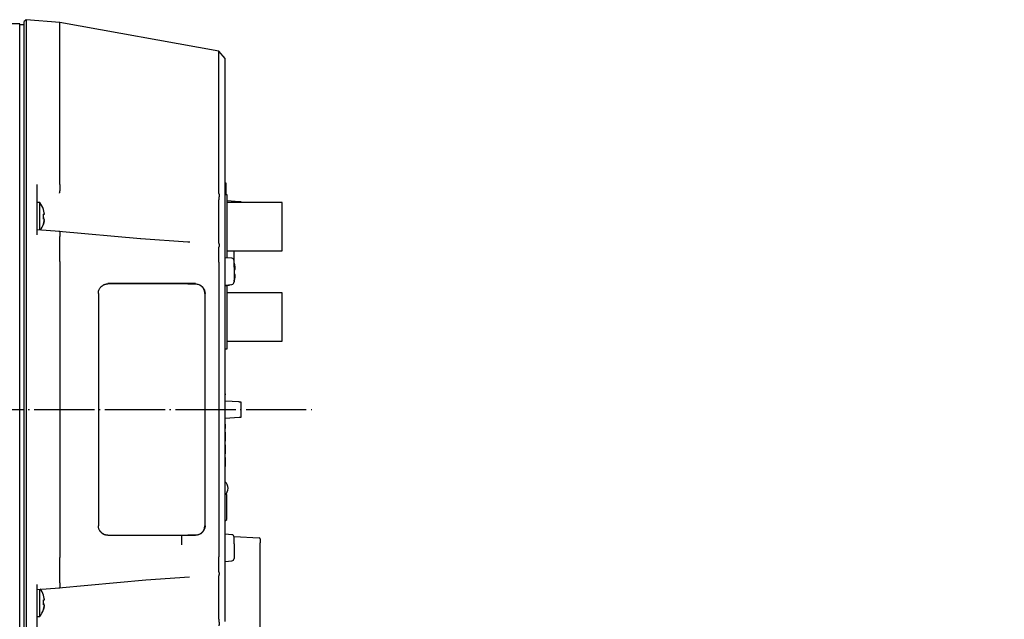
# Model space of a CAD drawing. Header units: inches. Extents: x -119 to 916, y -375 to 403.
# Tile 21 of 21: x 569 to 766, y 283 to 403. Entities that reach past the tile are written whole.
import ezdxf

# ---------------------------------------------------------------- set-up
doc = ezdxf.new("R2010")
doc.units = ezdxf.units.IN
doc.linetypes.add('DOT_CENTER', pattern=[14, 12, -1, 0, -1])
doc.layers.add('1', color=7, linetype='Continuous')
doc.dimstyles.get("Standard").update_dxf_attribs({"dimtxt": 0.18, "dimasz": 0.18, "dimexe": 0.18, "dimexo": 0.0625, "dimgap": 0.09, "dimtad": 0, "dimtih": 1, "dimtoh": 1, "dimdec": 4, "dimzin": 0, "dimdsep": 46, "dimtxsty": 'Standard', "dimcen": 0.09, "dimadec": 0, "dimazin": 0, "dimtfac": 1, "dimtdec": 4, "dimtofl": 0, "dimtmove": 0, "dimatfit": 3, "dimfxl": 1, "dimtolj": 1, "dimtzin": 0, "dimarcsym": 0})

msp = doc.modelspace()

# ---------------------------------------------------------------- linework, layer by layer
at = {"color": 7, "linetype": 'Continuous'}
for p, q in [((570.2981, 403.1798), (569.7987, 402.7222)), ((577.006, 402.5929), (570.2981, 403.1798)), ((570.2981, 403.1798), (570.2981, 375.1853)), ((569, 402.3234), (213.4, 402.3234)), ((569, 374.6211), (569, 402.3234)), ((569.8012, 402.1734), (569, 402.1734)), ((608.7616, 396.9241), (577, 402.5935)), ((610, 395.4452), (608.7615, 396.9241)), ((569, 354.8597), (569, 374.6211)), ((570.2981, 375.1853), (570.2981, 354.8597)), ((577, 370.2771), (577, 374.799)), ((577.0002, 370.2711), (577, 370.2771)), ((608.7589, 368.6674), (608.7614, 370.385)), ((610.2, 370.5134), (610, 370.5134)), ((610.2, 368.2234), (610.2, 370.5134)), ((608.7756, 368.4876), (608.7589, 368.6675)), ((610, 367.6396), (610, 369.424)), ((610.4, 368.2234), (610, 368.2234)), ((610, 367.8146), (610, 367.8234)), ((610.4, 355.6209), (610.4, 368.2234)), ((573, 366.6734), (572.5, 366.6734)), ((573, 363.8234), (573, 366.6734)), ((608.7502, 367.2078), (608.7512, 367.1813)), ((608.7512, 358.5548), (608.7512, 367.1813)), ((610, 358.2904), (610, 366.6047)), ((612.8135, 366.836), (610.4, 366.9991)), ((621.4, 366.6484), (610.4, 366.6484)), ((612.8376, 366.8329), (612.8135, 366.836)), ((613.2, 366.8234), (612.8376, 366.8329)), ((613.2, 366.6484), (613.2, 366.8234)), ((621.4, 356.9984), (621.4, 366.6484)), ((573, 361.1343), (573, 363.8234)), ((573.9014, 364.6234), (573.7344, 365.2734)), ((573.7344, 364.3234), (573.9014, 364.3234)), ((573.9014, 363.3234), (573.7344, 363.3234)), ((573.7344, 362.3734), (573.9014, 363.0234)), ((573.9014, 363.0234), (573.7344, 362.3734)), ((573.768, 362.3731), (573.745, 362.3777)), ((577.0129, 360.8941), (572.4348, 361.2274)), ((593.0991, 359.3962), (576.8233, 360.9114)), ((577, 359.899), (577.0002, 359.9055)), ((577, 354.8597), (577, 359.899)), ((602.5573, 358.77), (593.1743, 359.395)), ((602.9492, 358.7439), (602.5573, 358.77)), ((608.7503, 357.505), (608.7729, 357.7375)), ((608.7512, 358.5548), (608.7509, 358.5522)), ((608.7496, 354.7616), (608.7503, 357.505)), ((610, 354.7616), (610, 357.5453)), ((610.4, 356.9984), (621.4, 356.9984)), ((611.8, 355.0402), (611.8, 356.9984)), ((569, 295.787), (569, 354.8597)), ((569.8, 354.8597), (569.8, 295.787)), ((570.2981, 354.8597), (570.2981, 295.787)), ((577, 354.8597), (577, 295.787)), ((608.7496, 354.7616), (608.7496, 295.8851)), ((611.3436, 355.5383), (610, 355.6559)), ((610, 295.8851), (610, 354.7616)), ((611.8, 353.7342), (611.8, 355.0402)), ((611.8289, 354.6227), (611.8, 354.6783)), ((611.8, 353.7342), (611.8, 350.8065)), ((612, 353.3234), (612, 353.7686)), ((612, 351.8782), (612, 352.3234)), ((586.5996, 350.5665), (604.0996, 350.5665)), ((586.7924, 350.4234), (586.6, 350.4234)), ((596.9517, 350.4234), (586.7924, 350.4234)), ((604.1, 350.4234), (596.9517, 350.4234)), ((602.5529, 350.4234), (604.1007, 350.4372)), ((610, 350.1909), (611.3436, 350.3084)), ((610, 350.0734), (610.5, 350.1171)), ((610.4, 337.4234), (610.4, 350.1084)), ((611.8, 350.9684), (611.8289, 351.024)), ((584.7, 348.5234), (584.7, 302.1234)), ((606, 302.1234), (606, 348.5234)), ((606.0316, 305.4562), (606.0316, 348.5234)), ((621.4, 348.6484), (610.4, 348.6484)), ((621.4, 338.9984), (621.4, 348.6484)), ((610.4, 338.9984), (621.4, 338.9984)), ((610, 337.4234), (610.4, 337.4234)), ((610, 328.4434), (610.004, 328.4434)), ((610.004, 328.4434), (610.004, 328.2457)), ((612.8135, 326.836), (610, 327.0261)), ((612.8376, 326.8329), (612.8135, 326.836)), ((613.2, 326.8234), (612.8376, 326.8329)), ((613.2, 323.8234), (613.2, 326.8234)), ((610, 323.6207), (612.8135, 323.8108)), ((610, 323.3634), (610.004, 323.3634)), ((610.004, 322.4011), (610.004, 321.5634)), ((612.8135, 323.8108), (612.8376, 323.8139)), ((612.8376, 323.8139), (613.2, 323.8234)), ((610.004, 321.5634), (610, 321.5634)), ((610, 320.8234), (610.004, 320.8234)), ((610.004, 320.8234), (610.004, 319.0234)), ((610.004, 319.0234), (610, 319.0234)), ((610, 318.2834), (610.004, 318.2834)), ((610.004, 316.4834), (610, 316.4834)), ((610.004, 318.2834), (610.004, 316.4834)), ((610, 315.7434), (610.004, 315.7434)), ((610.004, 315.7434), (610.004, 313.9434)), ((610.004, 313.9434), (610, 313.9434)), ((610.05, 303.0734), (610.05, 308.3708)), ((610.35, 308.2734), (610.1513, 308.4721)), ((610.35, 305.8234), (610.35, 308.2734)), ((606, 305.0734), (606.0116, 305.0734)), ((606.019, 305.132), (606.0285, 305.3148)), ((610.35, 303.3734), (610.35, 305.8234)), ((610, 303.0734), (610.05, 303.0734)), ((610.05, 303.0734), (610.35, 303.3734)), ((606.0116, 302.2734), (606, 302.2734)), ((606.0238, 302.1234), (606.019, 302.2148)), ((606.0238, 302.1234), (606.0263, 302.032)), ((586.6, 300.2234), (604.1, 300.2234)), ((599.4525, 300.1865), (590.6768, 300.1865)), ((601.4, 298.3234), (601.4, 300.2234)), ((604.1007, 300.2096), (602.5529, 300.2234)), ((611.3436, 300.3383), (610, 300.4559)), ((611.7836, 299.967), (616.8105, 299.7036)), ((611.8, 298.5342), (611.8, 299.8402)), ((611.8, 298.5342), (611.8, 295.6065)), ((617, 281.1418), (617, 298.7049)), ((569, 276.0256), (569, 295.787)), ((570.2981, 295.787), (570.2981, 275.4615)), ((577, 290.7534), (577, 295.787)), ((608.7504, 293.1417), (608.7496, 295.8851)), ((610, 293.1017), (610, 295.8851)), ((610, 294.9909), (611.3436, 295.1084)), ((608.7676, 292.9381), (608.7504, 293.1417)), ((576.8167, 289.7402), (594.201, 291.3508)), ((594.2005, 291.3477), (602.8793, 291.8998)), ((608.7499, 292.0946), (608.7512, 292.0885)), ((608.7512, 283.4655), (608.7512, 292.0885)), ((610, 284.0422), (610, 292.359)), ((572.4347, 289.4248), (577.0129, 289.758)), ((573, 286.8234), (573, 289.4709)), ((577.0002, 290.7469), (577, 290.7534)), ((573.9014, 287.6234), (573.7344, 288.2734)), ((573.7344, 287.3234), (573.9014, 287.3234)), ((573, 283.9734), (573, 286.8234)), ((573.9014, 286.3234), (573.7344, 286.3234)), ((573.7344, 285.3734), (573.9014, 286.0234)), ((573.9014, 286.0234), (573.7344, 285.3734)), ((572.5, 283.9734), (573, 283.9734)), ((608.7512, 283.4655), (608.7502, 283.439))]:
    msp.add_line(p, q, dxfattribs=at)
for centre, radius, start, end in [((569.4387, 363.8234), 4.5612, 18.563674, 38.669617), ((569.4387, 363.8234), 4.5613, 323.929177, 341.440381), ((611.3, 355.0402), 0.5, 0, 85), ((610.3568, 351.7541), 1.6432, 275, 296.756526), ((611.3, 350.8065), 0.5, 275, 0), ((608.8987, 309.6234), 1.7012, 310.339706, 49.660294), ((611.3, 299.8402), 0.5, 0, 85), ((616.8, 299.5038), 0.2, 359.999999, 87), ((611.3, 295.6065), 0.5, 275, 0), ((569.4387, 286.8234), 4.5612, 18.563674, 36.275068), ((569.4387, 286.8234), 4.5613, 321.330383, 341.440381)]:
    msp.add_arc(centre, radius, start, end, dxfattribs=at)
for points, knots in [([(569.8, 402.6757), (569.8, 402.656), (569.8, 402.6044), (569.8, 402.4958), (569.8, 402.3011), (569.8, 401.9907), (569.8, 401.5529), (569.8, 401.0041), (569.8, 400.354), (569.8, 399.606), (569.8, 398.7581), (569.8, 397.809), (569.8, 396.7594), (569.8, 395.6115), (569.8, 394.3674), (569.8, 393.0285), (569.8, 391.3306), (569.8, 389.2404), (569.8, 387.0344), (569.8, 384.9804), (569.8, 383.1129), (569.8, 381.1565), (569.8, 379.1181), (569.8, 377.0175), (569.8, 375.5991), (569.8, 374.8846)], [0, 0, 0, 0, 0.05887251, 0.1550497, 0.32583624, 0.64295846, 1.08617696, 1.63928419, 2.28931687, 3.03628895, 3.88345867, 4.83310216, 5.88356624, 7.0322156, 8.27670884, 9.61588279, 11.0488683, 13.37042058, 15.88662341, 17.66671491, 19.53237851, 21.48910612, 23.53610924, 25.64748292, 27.79104188, 27.79104188, 27.79104188, 27.79104188]), ([(577, 374.799), (577, 375.5124), (577, 376.9285), (577, 379.0258), (577, 381.0609), (577, 383.0143), (577, 384.8788), (577, 386.9295), (577, 389.1319), (577, 391.2188), (577, 392.914), (577, 394.2508), (577, 395.4929), (577, 396.639), (577, 397.6869), (577, 398.6345), (577, 399.481), (577, 400.2279), (577, 400.8769), (577, 401.4248), (577, 401.8619), (577, 402.1718), (577, 402.3662), (577, 402.4746), (577, 402.5262), (577, 402.5457)], [0, 0, 0, 0, 2.14014683, 4.24815943, 6.29190356, 8.24551426, 10.10820549, 11.88546047, 14.3976521, 16.71550423, 18.14620864, 19.48325143, 20.72576433, 21.87258478, 22.92137603, 23.86950701, 24.71532774, 25.46111149, 26.11011267, 26.66234495, 27.10485958, 27.42146701, 27.5919283, 27.68792616, 27.7466923, 27.7466923, 27.7466923, 27.7466923]), ([(608.7614, 370.385), (608.7614, 371.3574), (608.7614, 373.2711), (608.7614, 376.0834), (608.7614, 378.7633), (608.7614, 381.2969), (608.7614, 383.6679), (608.7614, 385.8789), (608.7614, 387.9089), (608.7614, 389.754), (608.7614, 391.3994), (608.7614, 392.8406), (608.7615, 394.0687), (608.7615, 395.0033), (608.7615, 395.6792), (608.7615, 396.1281), (608.7615, 396.4801), (608.7615, 396.7247), (608.7615, 396.8583), (608.7615, 396.9023)], [0, 0, 0, 0, 2.91705385, 5.74105233, 8.43685633, 10.95679775, 13.34196069, 15.54985344, 17.5897699, 19.431822, 21.08527382, 22.52589911, 23.75541615, 24.7695297, 25.32969339, 25.78326244, 26.1163637, 26.38543599, 26.51724219, 26.51724219, 26.51724219, 26.51724219]), ([(610, 369.424), (610, 369.9056), (610, 370.8621), (610, 372.284), (610, 373.6766), (610, 375.0335), (610, 376.3515), (610, 377.6315), (610, 378.8736), (610, 380.0772), (610, 381.2409), (610, 382.3131), (610, 383.2964), (610, 384.194), (610, 385.0594), (610, 385.8926), (610, 386.694), (610, 387.4635), (610, 388.2004), (610, 388.9037), (610, 389.5729), (610, 390.2069), (610, 390.8055), (610, 391.3684), (610, 391.896), (610, 392.3881), (610, 392.8343), (610, 393.2359), (610, 393.5939), (610, 393.9194), (610, 394.2117), (610, 394.4715), (610, 394.7004), (610, 394.9017), (610, 395.0678), (610, 395.2025), (610, 395.3019), (610, 395.3804), (610, 395.4154), (610, 395.4406), (610, 395.4181), (610, 395.4106), (610, 395.4062)], [0, 0, 0, 0, 1.44480177, 2.8693527, 4.26588698, 5.62244521, 6.94008414, 8.21986049, 9.46239226, 10.66654823, 11.83075841, 12.95345277, 13.88302095, 14.78065588, 15.64617347, 16.47938967, 17.2801204, 18.05053954, 18.78766694, 19.49108901, 20.16039215, 20.79516277, 21.39315876, 21.95615584, 22.48387941, 22.97605485, 23.43240753, 23.82243894, 24.18074478, 24.50650788, 24.79891107, 25.05780515, 25.28571348, 25.48582737, 25.66133812, 25.78480242, 25.88808104, 25.96468696, 26.00813316, 26.01193264, 26.02435541, 26.04165301, 26.04165301, 26.04165301, 26.04165301]), ([(569.8, 374.8846), (569.8, 374.1634), (569.8, 372.6925), (569.8, 370.4227), (569.8, 368.0345), (569.8, 365.5293), (569.8, 362.936), (569.8, 360.2804), (569.8, 357.5816), (569.8, 355.7696), (569.8, 354.8597)], [0, 0, 0, 0, 2.16382111, 4.41261381, 6.80927915, 9.32845101, 11.92825554, 14.58906382, 17.29524171, 20.02488822, 20.02488822, 20.02488822, 20.02488822]), ([(572.5, 360.237), (572.5, 361.1072), (572.5, 362.8276), (572.5, 365.3648), (572.5, 367.8286), (572.5, 369.4422), (572.5, 370.239)], [0, 0, 0, 0, 2.61057958, 5.16110659, 7.61154523, 10.00193134, 10.00193134, 10.00193134, 10.00193134]), ([(577.0002, 370.2711), (577.0003, 370.2695), (577.0005, 370.2664), (577.0007, 370.2618), (577.001, 370.2572), (577.0013, 370.2525), (577.0016, 370.2479), (577.0019, 370.2432), (577.0022, 370.2386), (577.0025, 370.2339), (577.0028, 370.2293), (577.0031, 370.2247), (577.0034, 370.22), (577.0037, 370.2154), (577.004, 370.2107), (577.0042, 370.206), (577.0045, 370.2014), (577.0048, 370.1967), (577.0051, 370.1921), (577.0054, 370.1874), (577.0057, 370.1827), (577.0059, 370.178), (577.0062, 370.1733), (577.0065, 370.1687), (577.0068, 370.164), (577.007, 370.1593), (577.0073, 370.1546), (577.0076, 370.1499), (577.0078, 370.1451), (577.0081, 370.1404), (577.0084, 370.1357), (577.0086, 370.131), (577.0089, 370.1262), (577.0091, 370.1215), (577.0094, 370.1167), (577.0096, 370.112), (577.0099, 370.1072), (577.0101, 370.1024), (577.0104, 370.0977), (577.0106, 370.0929), (577.0108, 370.0881), (577.0111, 370.0833), (577.0113, 370.0785), (577.0115, 370.0736), (577.0117, 370.0688), (577.0119, 370.064), (577.0122, 370.0591), (577.0124, 370.0542), (577.0126, 370.0494), (577.0128, 370.0444), (577.013, 370.0395), (577.0132, 370.0345), (577.0134, 370.0296), (577.0136, 370.0246), (577.0137, 370.0196), (577.0139, 370.0146), (577.0141, 370.0096), (577.0143, 370.0046), (577.0144, 369.9996), (577.0146, 369.9945), (577.0148, 369.9895), (577.0149, 369.9844), (577.0151, 369.9794), (577.0152, 369.9743), (577.0154, 369.9692), (577.0155, 369.9642), (577.0156, 369.9591), (577.0158, 369.954), (577.0159, 369.9489), (577.016, 369.9438), (577.0161, 369.9386), (577.0163, 369.9335), (577.0164, 369.9284), (577.0165, 369.9233), (577.0166, 369.9181), (577.0167, 369.913), (577.0168, 369.9078), (577.0169, 369.9027), (577.017, 369.8975), (577.0171, 369.8923), (577.0172, 369.8872), (577.0173, 369.882), (577.0173, 369.8768), (577.0174, 369.8716), (577.0175, 369.8664), (577.0176, 369.8612), (577.0176, 369.856), (577.0177, 369.8508), (577.0177, 369.8456), (577.0178, 369.8404), (577.0178, 369.8352), (577.0179, 369.83), (577.0179, 369.8248), (577.018, 369.8196), (577.018, 369.8143), (577.0181, 369.8091), (577.0181, 369.8039), (577.0181, 369.7974), (577.0182, 369.7895), (577.0182, 369.7804), (577.0182, 369.7713), (577.0182, 369.7622), (577.0182, 369.753), (577.0182, 369.7439), (577.0182, 369.7347), (577.0182, 369.7256), (577.0181, 369.7164), (577.0181, 369.7073), (577.018, 369.6982), (577.018, 369.689), (577.0179, 369.6799), (577.0178, 369.6707), (577.0177, 369.6616), (577.0176, 369.6524), (577.0175, 369.6433), (577.0174, 369.6341), (577.0172, 369.625), (577.0171, 369.6159), (577.0169, 369.6067), (577.0167, 369.5976), (577.0166, 369.5885), (577.0164, 369.5793), (577.0162, 369.5702), (577.016, 369.5611), (577.0158, 369.552), (577.0155, 369.5429), (577.0153, 369.5348), (577.0151, 369.5278), (577.015, 369.5218), (577.0148, 369.5157), (577.0146, 369.5097), (577.0144, 369.5037), (577.0142, 369.4977), (577.014, 369.4917), (577.0138, 369.4857), (577.0136, 369.4797), (577.0134, 369.4737), (577.0132, 369.4677), (577.013, 369.4617), (577.0128, 369.4557), (577.0126, 369.4498), (577.0124, 369.4438), (577.0121, 369.4378), (577.0119, 369.4319), (577.0116, 369.4259), (577.0114, 369.42), (577.0112, 369.414), (577.0109, 369.4081), (577.0106, 369.4022), (577.0104, 369.3963), (577.0101, 369.3903), (577.0099, 369.3844), (577.0096, 369.3785), (577.0093, 369.3727), (577.009, 369.3668), (577.0087, 369.3609), (577.0084, 369.355), (577.0082, 369.3492), (577.0079, 369.3433), (577.0076, 369.3375), (577.0072, 369.3316), (577.0069, 369.3258), (577.0066, 369.32), (577.0063, 369.3142), (577.006, 369.3084), (577.0057, 369.3026), (577.0053, 369.2968), (577.005, 369.2911), (577.0047, 369.2853), (577.0043, 369.2795), (577.004, 369.2742), (577.0037, 369.2692), (577.0034, 369.2645), (577.0031, 369.2599), (577.0028, 369.2552), (577.0025, 369.2506), (577.0022, 369.246), (577.0019, 369.2414), (577.0016, 369.2368), (577.0013, 369.2322), (577.001, 369.2276), (577.0007, 369.223), (577.0004, 369.2184), (577.0001, 369.2138), (576.9998, 369.2093), (576.9994, 369.2047), (576.9991, 369.2002), (576.9988, 369.1957), (576.9985, 369.1911), (576.9981, 369.1866), (576.9978, 369.1821), (576.9975, 369.1776), (576.9971, 369.1731), (576.9968, 369.1686), (576.9964, 369.1641), (576.9961, 369.1597), (576.9957, 369.1552), (576.9954, 369.1507), (576.995, 369.1463), (576.9947, 369.1419), (576.9943, 369.1374), (576.994, 369.133), (576.9936, 369.1286), (576.9932, 369.1242), (576.9929, 369.1198), (576.9925, 369.1154), (576.9921, 369.1111), (576.9917, 369.1067), (576.9914, 369.1024), (576.991, 369.098), (576.9906, 369.0937), (576.9902, 369.0894), (576.9898, 369.085), (576.9894, 369.0807), (576.989, 369.0764), (576.9887, 369.0722), (576.9883, 369.0679), (576.9879, 369.0636), (576.9875, 369.0596), (576.9871, 369.0557), (576.9868, 369.0521), (576.9864, 369.0484), (576.986, 369.0448), (576.9857, 369.0412), (576.9853, 369.0375), (576.985, 369.0339), (576.9846, 369.0303), (576.9842, 369.0267), (576.9839, 369.0231), (576.9835, 369.0196), (576.9831, 369.016), (576.9828, 369.0124), (576.9824, 369.0089), (576.982, 369.0053), (576.9816, 369.0018), (576.9813, 368.9983), (576.9809, 368.9947), (576.9805, 368.9912), (576.9801, 368.9877), (576.9797, 368.9842), (576.9794, 368.9807), (576.979, 368.9773), (576.9786, 368.9738), (576.9782, 368.9703), (576.9778, 368.9669), (576.9774, 368.9634), (576.977, 368.96), (576.9766, 368.9566), (576.9762, 368.9531), (576.9758, 368.9497), (576.9754, 368.9463), (576.975, 368.9429), (576.9746, 368.9396), (576.9742, 368.9362), (576.9738, 368.9328), (576.9733, 368.9295), (576.9729, 368.9261), (576.9725, 368.9228), (576.9721, 368.9195), (576.9717, 368.9161), (576.9713, 368.9128), (576.9708, 368.9095), (576.9704, 368.9062), (576.97, 368.903), (576.9696, 368.8997), (576.9691, 368.8964), (576.9687, 368.8932), (576.9683, 368.8899), (576.9678, 368.8867), (576.9674, 368.8835), (576.967, 368.8803), (576.9665, 368.8771), (576.9661, 368.8739), (576.9656, 368.8707), (576.9652, 368.8675), (576.9647, 368.8643), (576.9643, 368.8612), (576.9638, 368.858), (576.9634, 368.8549), (576.9629, 368.8518), (576.9625, 368.8487), (576.962, 368.8456), (576.9616, 368.8425), (576.9611, 368.8394), (576.9607, 368.8364), (576.9603, 368.8337), (576.9599, 368.831), (576.9594, 368.8284), (576.959, 368.8258), (576.9586, 368.8231), (576.9582, 368.8205), (576.9578, 368.8179), (576.9574, 368.8153), (576.957, 368.8127), (576.9566, 368.8102), (576.9562, 368.8076), (576.9558, 368.805), (576.9554, 368.8025), (576.955, 368.7999), (576.9545, 368.7974), (576.9541, 368.7949), (576.9537, 368.7924), (576.9533, 368.7898), (576.9529, 368.7873), (576.9524, 368.7848), (576.952, 368.7824), (576.9516, 368.7799), (576.9512, 368.7774), (576.9508, 368.7749), (576.9503, 368.7725), (576.9499, 368.77), (576.9495, 368.7676), (576.949, 368.7652), (576.9486, 368.7627), (576.9482, 368.7603), (576.9478, 368.7579), (576.9473, 368.7555), (576.9469, 368.7531), (576.9465, 368.7508), (576.946, 368.7484), (576.9456, 368.746), (576.9451, 368.7437), (576.9447, 368.7413), (576.9443, 368.739), (576.9438, 368.7367), (576.9434, 368.7343), (576.9429, 368.732), (576.9425, 368.7297), (576.9421, 368.7274), (576.9416, 368.7252), (576.9412, 368.7229), (576.9407, 368.7206), (576.9403, 368.7184), (576.9398, 368.7161), (576.9394, 368.7139), (576.9389, 368.7116), (576.9385, 368.7094), (576.938, 368.7072), (576.9376, 368.705), (576.9371, 368.7028), (576.9367, 368.7006), (576.9362, 368.6984), (576.9357, 368.6963), (576.9353, 368.6941), (576.9348, 368.692), (576.9344, 368.6898), (576.9339, 368.6877), (576.9335, 368.6856), (576.933, 368.6835), (576.9325, 368.6814), (576.9321, 368.6793), (576.9316, 368.6772), (576.9311, 368.6751), (576.9307, 368.6731), (576.9302, 368.671), (576.9298, 368.669), (576.9293, 368.6669), (576.9288, 368.6649), (576.9284, 368.6629), (576.9279, 368.6609), (576.9274, 368.6589), (576.9269, 368.6569), (576.9265, 368.6549), (576.926, 368.6529), (576.9255, 368.651), (576.9251, 368.649), (576.9246, 368.6471), (576.9241, 368.6451), (576.9236, 368.6432), (576.9232, 368.6413), (576.9227, 368.6394), (576.9222, 368.6375), (576.9217, 368.6356), (576.9213, 368.6338), (576.9208, 368.6319), (576.9203, 368.6301), (576.9198, 368.6282), (576.9193, 368.6264), (576.9189, 368.6246), (576.9184, 368.6228), (576.9179, 368.621), (576.9174, 368.6192), (576.9169, 368.6174), (576.9165, 368.6156), (576.916, 368.6139), (576.9155, 368.6121), (576.915, 368.6104), (576.9145, 368.6086), (576.914, 368.6069), (576.9136, 368.6052), (576.9131, 368.6035), (576.9126, 368.6018), (576.9121, 368.6002), (576.9116, 368.5986), (576.9112, 368.597), (576.9107, 368.5954), (576.9102, 368.5938), (576.9098, 368.5922), (576.9093, 368.5907), (576.9088, 368.5891), (576.9083, 368.5876), (576.9079, 368.586), (576.9074, 368.5845), (576.9069, 368.583), (576.9064, 368.5815), (576.906, 368.58), (576.9055, 368.5785), (576.905, 368.577), (576.9045, 368.5756), (576.904, 368.5741), (576.9036, 368.5726), (576.9031, 368.5712), (576.9026, 368.5698), (576.9021, 368.5683), (576.9016, 368.5669), (576.9012, 368.5655), (576.9007, 368.5641), (576.9002, 368.5629), (576.8999, 368.5617), (576.8995, 368.5608), (576.8992, 368.5598), (576.8988, 368.5588), (576.8985, 368.5579), (576.8981, 368.5569), (576.8978, 368.5559), (576.8975, 368.555), (576.8972, 368.5542), (576.8969, 368.5535), (576.8967, 368.553), (576.8965, 368.5525), (576.8964, 368.5521), (576.8963, 368.5518), (576.8962, 368.5516), (576.8961, 368.5514), (576.8961, 368.5513), (576.8961, 368.5513), (576.8961, 368.5512), (576.8961, 368.5512), (576.8961, 368.5512), (576.8961, 368.5512), (576.8961, 368.5512), (576.8961, 368.5512)], [0, 0, 0, 0, 0.00464693, 0.00929407, 0.01394163, 0.01858981, 0.02323884, 0.02788892, 0.03254025, 0.03719305, 0.04184753, 0.0465039, 0.05116237, 0.05582315, 0.06048644, 0.06515246, 0.06982143, 0.07449354, 0.07916901, 0.08384805, 0.08853087, 0.09321769, 0.0979087, 0.10260413, 0.10730419, 0.11200908, 0.11671901, 0.12143421, 0.12615488, 0.13088122, 0.13561347, 0.14035182, 0.14509648, 0.14984768, 0.15460562, 0.15937052, 0.16414258, 0.16892203, 0.17370907, 0.17850392, 0.1833068, 0.18811791, 0.19293747, 0.19776569, 0.2026028, 0.207449, 0.2123045, 0.21716953, 0.2220443, 0.22698708, 0.23193987, 0.23690251, 0.24187483, 0.24685666, 0.25184781, 0.25684812, 0.26185742, 0.26687554, 0.27190229, 0.27693752, 0.28198104, 0.28703268, 0.29209228, 0.29715965, 0.30223462, 0.30731703, 0.31240669, 0.31750344, 0.3226071, 0.3277175, 0.33283446, 0.33795781, 0.34308738, 0.34822299, 0.35336448, 0.35851166, 0.36366436, 0.36882242, 0.37398564, 0.37915387, 0.38432693, 0.38950464, 0.39468683, 0.39987332, 0.40506395, 0.41025853, 0.4154569, 0.42065887, 0.42586428, 0.43107295, 0.4362847, 0.44149937, 0.44671677, 0.45193674, 0.45715909, 0.46238366, 0.46761026, 0.47283873, 0.48195824, 0.49108248, 0.50021101, 0.50934344, 0.51847934, 0.52761829, 0.5367599, 0.54590372, 0.55504936, 0.5641964, 0.57334442, 0.58249301, 0.59164174, 0.60079022, 0.60993801, 0.61908471, 0.6282299, 0.63737317, 0.6465141, 0.65565227, 0.66478728, 0.6739187, 0.68304613, 0.69216914, 0.70128733, 0.71040028, 0.71950757, 0.72860879, 0.73770353, 0.74373573, 0.74976474, 0.75579039, 0.76181252, 0.76783097, 0.77384558, 0.7798562, 0.78586266, 0.7918648, 0.79786246, 0.80385549, 0.80984372, 0.81582699, 0.82180514, 0.82777802, 0.83374545, 0.83970729, 0.84566338, 0.85161354, 0.85755763, 0.86349548, 0.86942693, 0.87535182, 0.88126999, 0.88718129, 0.89308555, 0.89898261, 0.90487231, 0.91075449, 0.91662899, 0.92249565, 0.92835432, 0.93420482, 0.94004701, 0.94588072, 0.95170579, 0.95752206, 0.96332937, 0.96912756, 0.97491647, 0.98069594, 0.98646581, 0.99222593, 0.99797612, 1.00264032, 1.00729779, 1.01194847, 1.01659229, 1.02122917, 1.02585905, 1.03048185, 1.03509751, 1.03970595, 1.04430711, 1.04890091, 1.05348729, 1.05806617, 1.06263748, 1.06720116, 1.07175713, 1.07630533, 1.08084568, 1.08537811, 1.08990255, 1.09441894, 1.0989272, 1.10342726, 1.10791906, 1.11240252, 1.11687757, 1.12134414, 1.12580217, 1.13025158, 1.13469231, 1.13912427, 1.14354741, 1.14796166, 1.15236693, 1.15676317, 1.16115031, 1.16552827, 1.16989698, 1.17425638, 1.1786064, 1.18294695, 1.18727799, 1.19159943, 1.19591121, 1.20021325, 1.2045055, 1.20878787, 1.2130603, 1.2167346, 1.22040143, 1.22406074, 1.2277125, 1.23135667, 1.23499321, 1.23862208, 1.24224324, 1.24585665, 1.24946228, 1.25306008, 1.25665002, 1.26023206, 1.26380615, 1.26737227, 1.27093037, 1.27448041, 1.27802235, 1.28155616, 1.2850818, 1.28859923, 1.2921084, 1.29560929, 1.29910185, 1.30258604, 1.30606183, 1.30952918, 1.31298805, 1.31643839, 1.31988018, 1.32331337, 1.32673793, 1.33015381, 1.33356098, 1.3369594, 1.34034903, 1.34372984, 1.34710178, 1.35046482, 1.35381891, 1.35716403, 1.36050012, 1.36382716, 1.36714511, 1.37045393, 1.37375357, 1.377044, 1.38032519, 1.38359709, 1.38685968, 1.3901129, 1.39335672, 1.3965911, 1.39981601, 1.40303141, 1.40623726, 1.40943352, 1.41262015, 1.41579712, 1.41896439, 1.42212193, 1.42526968, 1.42840762, 1.43153571, 1.43465391, 1.43776219, 1.44043994, 1.44311023, 1.44577303, 1.44842832, 1.45107607, 1.45371627, 1.45634888, 1.45897388, 1.46159126, 1.46420097, 1.46680301, 1.46939735, 1.47198396, 1.47456282, 1.47713391, 1.47969719, 1.48225266, 1.48480028, 1.48734002, 1.48987188, 1.49239582, 1.49491181, 1.49741985, 1.49991989, 1.50241192, 1.50489591, 1.50737185, 1.5098397, 1.51229944, 1.51475105, 1.51719451, 1.51962979, 1.52205687, 1.52447572, 1.52688632, 1.52928865, 1.53168269, 1.5340684, 1.53644577, 1.53881478, 1.5411754, 1.5435276, 1.54587136, 1.54820667, 1.55053349, 1.55285181, 1.55516159, 1.55746282, 1.55975548, 1.56203953, 1.56431496, 1.56658175, 1.56883987, 1.57108929, 1.57333, 1.57556197, 1.57778518, 1.5799996, 1.58220522, 1.584402, 1.58658993, 1.58876899, 1.59093914, 1.59310038, 1.59525267, 1.59739599, 1.59953032, 1.60165564, 1.60377192, 1.60587915, 1.60797729, 1.61006634, 1.61214625, 1.61421702, 1.61627862, 1.61833103, 1.62037422, 1.62240817, 1.62443287, 1.62644829, 1.6284544, 1.63045119, 1.63243863, 1.6344167, 1.63638538, 1.63834465, 1.64029448, 1.64223486, 1.64416576, 1.64608716, 1.64799905, 1.64990139, 1.65179417, 1.65367736, 1.65555095, 1.65741491, 1.65926923, 1.66111387, 1.66294883, 1.66477408, 1.6665896, 1.66839537, 1.67019136, 1.67197757, 1.67375396, 1.67552052, 1.67727723, 1.67896536, 1.68064431, 1.68231412, 1.68397483, 1.68562648, 1.68726911, 1.68890276, 1.69052746, 1.69214327, 1.69375022, 1.69534834, 1.69693768, 1.69851829, 1.70009019, 1.70165343, 1.70320805, 1.70475409, 1.70629159, 1.7078206, 1.70934114, 1.71085327, 1.71235702, 1.71385244, 1.71533956, 1.71681843, 1.71828909, 1.71933266, 1.72037164, 1.72140557, 1.72243402, 1.72345654, 1.7244727, 1.72548204, 1.72648412, 1.72747851, 1.7280406, 1.72860272, 1.72916751, 1.72973764, 1.72993398, 1.73012836, 1.73031786, 1.73039157, 1.73046905, 1.73049129, 1.73051265, 1.73051869, 1.73052443, 1.73052847, 1.73052847, 1.73052847, 1.73052847]), ([(608.7756, 368.4876), (608.7824, 368.4309), (608.796, 368.3165), (608.8084, 368.1442), (608.8061, 367.9709), (608.7939, 367.7981), (608.7756, 367.6283), (608.7594, 367.473), (608.7526, 367.3336), (608.751, 367.2491), (608.7502, 367.2078)], [0, 0, 0, 0, 0.17153274, 0.34565351, 0.51754121, 0.69105638, 0.86516918, 1.02989626, 1.15943782, 1.28352238, 1.28352238, 1.28352238, 1.28352238]), ([(610, 366.6047), (610, 366.6547), (610, 366.7562), (610, 366.9062), (610, 367.0559), (610, 367.194), (610, 367.3222), (610, 367.4346), (610, 367.54), (610, 367.6068), (610, 367.6396)], [0, 0, 0, 0, 0.15021901, 0.30442327, 0.4499366, 0.59934705, 0.71881965, 0.83453953, 0.93656884, 1.0349676, 1.0349676, 1.0349676, 1.0349676]), ([(573.7344, 365.2734), (573.7367, 365.2734), (573.7413, 365.2734), (573.7476, 365.2734), (573.7529, 365.2734), (573.7565, 365.2734), (573.7586, 365.2734), (573.7594, 365.2734), (573.7598, 365.2734)], [0, 0, 0, 0, 0.0070683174, 0.0136168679, 0.0191111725, 0.022957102, 0.0244334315, 0.0253934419, 0.0253934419, 0.0253934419, 0.0253934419]), ([(573.7344, 363.3234), (573.7403, 363.3899), (573.7521, 363.5228), (573.7631, 363.7061), (573.7647, 363.8729), (573.7598, 364.0231), (573.7487, 364.1733), (573.7391, 364.2733), (573.7344, 364.3234)], [0, 0, 0, 0, 0.20028513, 0.40045459, 0.55050891, 0.7005759, 0.85132444, 1.00210369, 1.00210369, 1.00210369, 1.00210369]), ([(573.7595, 363.6833), (573.7594, 363.6734), (573.7593, 363.6536), (573.7583, 363.5836), (573.7509, 363.4733), (573.7399, 363.3734), (573.7344, 363.3234)], [0, 0, 0, 0, 0.029710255, 0.059411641, 0.210088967, 0.360994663, 0.360994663, 0.360994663, 0.360994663]), ([(573.9014, 364.3234), (573.9041, 364.3251), (573.9106, 364.329), (573.9177, 364.3419), (573.9213, 364.3621), (573.9235, 364.3894), (573.9237, 364.4231), (573.9221, 364.4617), (573.9186, 364.5045), (573.9136, 364.5465), (573.9075, 364.5864), (573.9034, 364.611), (573.9014, 364.6234)], [0, 0, 0, 0, 0.009647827, 0.022310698, 0.042661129, 0.070790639, 0.104553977, 0.143597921, 0.186831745, 0.233266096, 0.270364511, 0.308007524, 0.308007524, 0.308007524, 0.308007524]), ([(573.7612, 362.3734), (573.7612, 362.3734), (573.7612, 362.3734), (573.7611, 362.3734), (573.7611, 362.3734), (573.761, 362.3734), (573.7609, 362.3734), (573.7608, 362.3734), (573.7608, 362.3734), (573.7607, 362.3734), (573.7606, 362.3734), (573.7605, 362.3734), (573.7604, 362.3734), (573.7603, 362.3734), (573.7601, 362.3734), (573.76, 362.3734), (573.7599, 362.3734), (573.7598, 362.3734), (573.7596, 362.3734), (573.7595, 362.3734), (573.7594, 362.3734), (573.7592, 362.3734), (573.7591, 362.3734), (573.7589, 362.3734), (573.7587, 362.3734), (573.7586, 362.3734), (573.7584, 362.3734), (573.7582, 362.3734), (573.7581, 362.3734), (573.7579, 362.3734), (573.7577, 362.3734), (573.7575, 362.3734), (573.7573, 362.3734), (573.7571, 362.3734), (573.7569, 362.3734), (573.7567, 362.3734), (573.7565, 362.3734), (573.7563, 362.3734), (573.7561, 362.3734), (573.7559, 362.3734), (573.7557, 362.3734), (573.7555, 362.3734), (573.7552, 362.3734), (573.755, 362.3734), (573.7547, 362.3734), (573.7544, 362.3734), (573.7541, 362.3734), (573.7537, 362.3734), (573.7533, 362.3734), (573.7529, 362.3734), (573.7525, 362.3734), (573.7521, 362.3734), (573.7517, 362.3734), (573.7513, 362.3734), (573.7509, 362.3734), (573.7505, 362.3734), (573.75, 362.3734), (573.7496, 362.3734), (573.7492, 362.3734), (573.7487, 362.3734), (573.7483, 362.3734), (573.7479, 362.3734), (573.7474, 362.3734), (573.747, 362.3734), (573.7465, 362.3734), (573.746, 362.3734), (573.7456, 362.3734), (573.7451, 362.3734), (573.7446, 362.3734), (573.7442, 362.3734), (573.7437, 362.3734), (573.7432, 362.3734), (573.7427, 362.3734), (573.7423, 362.3734), (573.7418, 362.3734), (573.7413, 362.3734), (573.7408, 362.3734), (573.7403, 362.3734), (573.7398, 362.3734), (573.7393, 362.3734), (573.7388, 362.3734), (573.7384, 362.3734), (573.7379, 362.3734), (573.7374, 362.3734), (573.7369, 362.3734), (573.7364, 362.3734), (573.7359, 362.3734), (573.7354, 362.3734), (573.7349, 362.3734), (573.7345, 362.3734), (573.7344, 362.3734)], [0, 0, 0, 0, 0.0000539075, 0.0001091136, 0.0001701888, 0.0002370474, 0.0003096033, 0.0003877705, 0.0004714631, 0.0005605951, 0.0006550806, 0.0007548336, 0.0008597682, 0.0009697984, 0.0010848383, 0.0012048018, 0.001329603, 0.001459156, 0.0015933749, 0.0017321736, 0.0018754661, 0.0020231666, 0.0021751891, 0.0023314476, 0.0024918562, 0.0026563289, 0.0028247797, 0.0029971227, 0.003173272, 0.0033531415, 0.0035366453, 0.0037236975, 0.0039142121, 0.0041081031, 0.0043052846, 0.0045056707, 0.0047091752, 0.0049157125, 0.0051251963, 0.0053375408, 0.0055526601, 0.0057704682, 0.0059908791, 0.0062138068, 0.0064391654, 0.0068055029, 0.0071777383, 0.0075557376, 0.0079393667, 0.0083284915, 0.0087229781, 0.0091226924, 0.0095275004, 0.0099372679, 0.010351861, 0.0107711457, 0.0111949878, 0.0116232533, 0.0120558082, 0.0124925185, 0.0129332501, 0.0133778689, 0.0138262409, 0.0142782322, 0.0147337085, 0.015192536, 0.0156545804, 0.0161197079, 0.0165877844, 0.0170586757, 0.0175322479, 0.018008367, 0.0184868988, 0.0189677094, 0.0194506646, 0.0199356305, 0.0204224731, 0.0209110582, 0.0214012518, 0.0218929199, 0.0223859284, 0.0228801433, 0.0233754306, 0.0238716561, 0.024368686, 0.024866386, 0.0253646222, 0.0258632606, 0.026362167, 0.0268612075, 0.0268612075, 0.0268612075, 0.0268612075]), ([(573.9014, 363.0234), (573.904, 363.0399), (573.9093, 363.0724), (573.9161, 363.1202), (573.9208, 363.1655), (573.9233, 363.2069), (573.9238, 363.243), (573.9225, 363.2731), (573.9193, 363.2963), (573.9152, 363.3122), (573.9081, 363.3204), (573.9035, 363.3224), (573.9014, 363.3234)], [0, 0, 0, 0, 0.050066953, 0.098775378, 0.14483553, 0.186836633, 0.222949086, 0.253260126, 0.276991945, 0.293404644, 0.301565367, 0.30843134, 0.30843134, 0.30843134, 0.30843134]), ([(576.9522, 360.892), (576.9539, 360.8924), (576.9571, 360.8932), (576.9651, 360.8923), (576.973, 360.8804), (576.9799, 360.8621), (576.9885, 360.8306), (576.9974, 360.7859), (577.0045, 360.7334), (577.0095, 360.6792), (577.0131, 360.6255), (577.0163, 360.5556), (577.0183, 360.4685), (577.0185, 360.3643), (577.0167, 360.2534), (577.0129, 360.1393), (577.007, 360.0226), (577.0025, 359.9448), (577.0002, 359.9055)], [0, 0, 0, 0, 0.00509981, 0.01001975, 0.02303466, 0.04362547, 0.07041178, 0.12001747, 0.18067119, 0.22911789, 0.28313631, 0.34227087, 0.43885556, 0.54462382, 0.6547788, 0.77154667, 0.88714803, 1.0053107, 1.0053107, 1.0053107, 1.0053107]), ([(608.7509, 358.5522), (608.7528, 358.5408), (608.7572, 358.5146), (608.7676, 358.4632), (608.784, 358.3908), (608.801, 358.294), (608.8118, 358.1778), (608.8116, 358.0433), (608.796, 357.8948), (608.7808, 357.7909), (608.7729, 357.7375)], [0, 0, 0, 0, 0.034474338, 0.079797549, 0.157238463, 0.257271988, 0.374419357, 0.506901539, 0.659995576, 0.821942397, 0.821942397, 0.821942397, 0.821942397]), ([(610, 357.5453), (610, 357.5817), (610, 357.6531), (610, 357.759), (610, 357.8598), (610, 357.9599), (610, 358.0544), (610, 358.1435), (610, 358.2204), (610, 358.2683), (610, 358.2904)], [0, 0, 0, 0, 0.109348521, 0.214263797, 0.3177629, 0.411536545, 0.514544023, 0.601366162, 0.678858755, 0.745140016, 0.745140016, 0.745140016, 0.745140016]), ([(612, 353.7686), (611.994, 353.8591), (611.9822, 354.039), (611.94, 354.2745), (611.8663, 354.4663), (611.8173, 354.5709), (611.7927, 354.6234)], [0, 0, 0, 0, 0.272321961, 0.540826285, 0.713239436, 0.887223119, 0.887223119, 0.887223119, 0.887223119]), ([(611.7927, 353.3234), (611.815, 353.3234), (611.8571, 353.3234), (611.9138, 353.3234), (611.9548, 353.3234), (611.9796, 353.3234), (611.992, 353.3234), (611.9978, 353.3234), (612, 353.3234)], [0, 0, 0, 0, 0.066902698, 0.126153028, 0.170098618, 0.189820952, 0.200739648, 0.207256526, 0.207256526, 0.207256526, 0.207256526]), ([(612, 352.3234), (611.9955, 352.3234), (611.9836, 352.3234), (611.9584, 352.3234), (611.9177, 352.3234), (611.8606, 352.3234), (611.8167, 352.3234), (611.7927, 352.3234)], [0, 0, 0, 0, 0.013493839, 0.035770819, 0.07561408, 0.135343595, 0.207256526, 0.207256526, 0.207256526, 0.207256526]), ([(611.7927, 351.0234), (611.8267, 351.1009), (611.8943, 351.2549), (611.9654, 351.4767), (611.9914, 351.6868), (611.9971, 351.8142), (612, 351.8782)], [0, 0, 0, 0, 0.253953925, 0.504652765, 0.694977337, 0.887175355, 0.887175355, 0.887175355, 0.887175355]), ([(584.7, 348.5234), (584.7102, 348.6285), (584.7304, 348.8376), (584.7937, 349.1479), (584.9214, 349.4382), (585.0986, 349.7013), (585.3153, 349.9334), (585.5674, 350.1284), (585.848, 350.2806), (586.1227, 350.3713), (586.3761, 350.4077), (586.5253, 350.4181), (586.6, 350.4234)], [0, 0, 0, 0, 0.31686795, 0.63036767, 0.94515606, 1.26154384, 1.57806001, 1.8936301, 2.21358171, 2.53140699, 2.75525391, 2.97998389, 2.97998389, 2.97998389, 2.97998389]), ([(586.5996, 350.3803), (586.5191, 350.3742), (586.3585, 350.3619), (586.1326, 350.3263), (585.9274, 350.2623), (585.7221, 350.1674), (585.5133, 350.0264), (585.371, 349.9097), (585.2996, 349.8511)], [0, 0, 0, 0, 0.24212586, 0.48341027, 0.6840955, 0.8848833, 1.1599639, 1.43695709, 1.43695709, 1.43695709, 1.43695709]), ([(604.1, 350.4234), (604.208, 350.4126), (604.4231, 350.3913), (604.7422, 350.3242), (605.0403, 350.1886), (605.308, 350.0013), (605.5418, 349.773), (605.7335, 349.5109), (605.879, 349.222), (605.9588, 348.9529), (605.988, 348.7177), (605.996, 348.5882), (606, 348.5234)], [0, 0, 0, 0, 0.32579431, 0.64845662, 0.97298, 1.30057608, 1.62445071, 1.94878996, 2.2702325, 2.59069504, 2.78499059, 2.9799282, 2.9799282, 2.9799282, 2.9799282]), ([(605.9547, 348.5234), (605.9513, 348.5837), (605.9446, 348.7042), (605.923, 348.886), (605.8783, 349.0656), (605.813, 349.2427), (605.7305, 349.4144), (605.6293, 349.5798), (605.5097, 349.7345), (605.3775, 349.873), (605.2376, 349.9944), (605.085, 350.101), (604.9138, 350.1897), (604.7919, 350.2426), (604.7308, 350.2691)], [0, 0, 0, 0, 0.18131753, 0.36194805, 0.54833442, 0.7351796, 0.92727391, 1.11884701, 1.31578006, 1.51282756, 1.69220912, 1.8708079, 2.06979699, 2.26953332, 2.26953332, 2.26953332, 2.26953332]), ([(606.0116, 305.0734), (606.0119, 305.0738), (606.0128, 305.0749), (606.0136, 305.0779), (606.0145, 305.0825), (606.0154, 305.0891), (606.0163, 305.0975), (606.0172, 305.1077), (606.0181, 305.1193), (606.0187, 305.1276), (606.019, 305.132)], [0, 0, 0, 0, 0.0016059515, 0.0043012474, 0.0090846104, 0.0158365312, 0.0242392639, 0.0344129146, 0.04638279, 0.0593538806, 0.0593538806, 0.0593538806, 0.0593538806]), ([(606.0285, 305.3148), (606.0287, 305.3197), (606.0289, 305.3298), (606.0293, 305.3455), (606.0297, 305.3622), (606.0301, 305.3799), (606.0305, 305.3984), (606.0309, 305.4173), (606.0312, 305.4367), (606.0315, 305.4497), (606.0316, 305.4562)], [0, 0, 0, 0, 0.014797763, 0.030316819, 0.047089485, 0.064903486, 0.083405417, 0.102428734, 0.121841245, 0.141454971, 0.141454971, 0.141454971, 0.141454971]), ([(586.6, 300.2234), (586.492, 300.2341), (586.2769, 300.2555), (585.9579, 300.3225), (585.6599, 300.4581), (585.3921, 300.6454), (585.1583, 300.8736), (584.9666, 301.1357), (584.821, 301.4246), (584.7412, 301.6938), (584.712, 301.9289), (584.704, 302.0585), (584.7, 302.1234)], [0, 0, 0, 0, 0.32570987, 0.64829029, 0.97281418, 1.30041009, 1.6242849, 1.9486245, 2.27006722, 2.59052973, 2.78490818, 2.97992965, 2.97992965, 2.97992965, 2.97992965]), ([(585.2644, 300.831), (585.3375, 300.7682), (585.483, 300.6431), (585.6974, 300.4922), (585.909, 300.3912), (586.1198, 300.3235), (586.352, 300.2859), (586.517, 300.2729), (586.5996, 300.2665)], [0, 0, 0, 0, 0.28903461, 0.5758842, 0.78305097, 0.9901204, 1.23792531, 1.48663356, 1.48663356, 1.48663356, 1.48663356]), ([(606, 302.1234), (605.9898, 302.0182), (605.9695, 301.809), (605.9062, 301.4987), (605.7784, 301.2083), (605.6012, 300.9452), (605.3844, 300.7132), (605.1323, 300.5182), (604.8517, 300.3661), (604.5771, 300.2754), (604.3237, 300.2391), (604.1747, 300.2286), (604.1, 300.2234)], [0, 0, 0, 0, 0.31700003, 0.63062742, 0.94541475, 1.26180228, 1.5783209, 1.89389258, 2.21384488, 2.53167219, 2.75538656, 2.97998198, 2.97998198, 2.97998198, 2.97998198]), ([(604.6226, 300.3421), (604.6889, 300.3665), (604.821, 300.4152), (605.0289, 300.509), (605.2341, 300.6447), (605.4558, 300.8451), (605.6681, 301.1047), (605.8362, 301.4285), (605.9168, 301.7762), (605.942, 302.0071), (605.9547, 302.1234)], [0, 0, 0, 0, 0.21176688, 0.42241195, 0.68278469, 0.94600665, 1.31653279, 1.6834381, 2.02928985, 2.38026127, 2.38026127, 2.38026127, 2.38026127]), ([(606.019, 302.2148), (606.0187, 302.2191), (606.0181, 302.2274), (606.0172, 302.2391), (606.0163, 302.2492), (606.0154, 302.2576), (606.0145, 302.2642), (606.0136, 302.2689), (606.0128, 302.2718), (606.0119, 302.273), (606.0116, 302.2734)], [0, 0, 0, 0, 0.0129723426, 0.0249428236, 0.0351155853, 0.043517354, 0.0502691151, 0.0550526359, 0.057747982, 0.0593538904, 0.0593538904, 0.0593538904, 0.0593538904]), ([(606.0263, 302.032), (606.0263, 302.0269), (606.0262, 302.0164), (606.0259, 302.0003), (606.0253, 301.9833), (606.0239, 301.9593), (606.0213, 301.9282), (606.0187, 301.9033), (606.0174, 301.8905)], [0, 0, 0, 0, 0.015288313, 0.031328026, 0.04833919, 0.066436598, 0.10342195, 0.141782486, 0.141782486, 0.141782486, 0.141782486]), ([(590.6768, 300.1865), (590.6133, 300.1864), (590.4893, 300.1863), (590.3113, 300.1852), (590.1921, 300.1831), (590.1286, 300.181), (590.1192, 300.1807), (590.1145, 300.1806)], [0, 0, 0, 0, 0.190647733, 0.371827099, 0.534089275, 0.548317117, 0.5624151, 0.5624151, 0.5624151, 0.5624151]), ([(600.5013, 300.1671), (600.4416, 300.1694), (600.3197, 300.174), (600.1419, 300.1794), (599.9664, 300.1828), (599.7957, 300.1848), (599.6239, 300.1859), (599.5096, 300.1863), (599.4525, 300.1865)], [0, 0, 0, 0, 0.17944827, 0.36579875, 0.53374431, 0.70591504, 0.87789874, 1.0490726, 1.0490726, 1.0490726, 1.0490726]), ([(617, 299.5038), (617, 299.4968), (617, 299.4765), (617, 299.4322), (617, 299.3612), (617, 299.2631), (617, 299.1431), (617, 299.0068), (617, 298.859), (617, 298.757), (617, 298.7049)], [0, 0, 0, 0, 0.021096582, 0.060811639, 0.133097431, 0.233879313, 0.355336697, 0.492954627, 0.642804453, 0.798903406, 0.798903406, 0.798903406, 0.798903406]), ([(569.8, 295.787), (569.8, 294.8771), (569.8, 293.0652), (569.8, 290.3663), (569.8, 287.7107), (569.8, 285.1175), (569.8, 282.6122), (569.8, 280.224), (569.8, 277.9543), (569.8, 276.4834), (569.8, 275.7621)], [0, 0, 0, 0, 2.72964651, 5.43582439, 8.09663268, 10.69643721, 13.21560907, 15.61227441, 17.86106711, 20.02488822, 20.02488822, 20.02488822, 20.02488822]), ([(608.7676, 292.9381), (608.7745, 292.8834), (608.7879, 292.7769), (608.8012, 292.6247), (608.8006, 292.4866), (608.7899, 292.3661), (608.7735, 292.2648), (608.7584, 292.1882), (608.7513, 292.1339), (608.7503, 292.1064), (608.7499, 292.0946)], [0, 0, 0, 0, 0.165307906, 0.321936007, 0.45811918, 0.578855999, 0.684596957, 0.765933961, 0.813014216, 0.848514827, 0.848514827, 0.848514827, 0.848514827]), ([(610, 292.359), (610, 292.3811), (610, 292.429), (610, 292.5061), (610, 292.596), (610, 292.691), (610, 292.7908), (610, 292.8904), (610, 292.9951), (610, 293.0657), (610, 293.1017)], [0, 0, 0, 0, 0.066147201, 0.143669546, 0.231486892, 0.335741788, 0.428627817, 0.530838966, 0.63461993, 0.74268505, 0.74268505, 0.74268505, 0.74268505]), ([(572.5, 280.4127), (572.5, 281.2096), (572.5, 282.8233), (572.5, 285.2873), (572.5, 287.8246), (572.5, 289.5451), (572.5, 290.4153)], [0, 0, 0, 0, 2.39062105, 4.84126434, 7.39194436, 10.0026466, 10.0026466, 10.0026466, 10.0026466]), ([(577.0002, 290.7469), (577.0025, 290.7076), (577.007, 290.6297), (577.0129, 290.513), (577.0167, 290.3989), (577.0185, 290.288), (577.0183, 290.1838), (577.0161, 290.0873), (577.0119, 290.0014), (577.0058, 289.9294), (576.9981, 289.871), (576.9902, 289.8296), (576.9834, 289.7997), (576.9773, 289.7802), (576.972, 289.7666), (576.9636, 289.7587), (576.9566, 289.7613), (576.9535, 289.7635), (576.9519, 289.7647)], [0, 0, 0, 0, 0.1181957, 0.23383531, 0.35064013, 0.46081415, 0.56656716, 0.66319692, 0.75012752, 0.82480241, 0.87986748, 0.92667888, 0.95124489, 0.97195923, 0.98712411, 0.99635206, 1.00159434, 1.00779261, 1.00779261, 1.00779261, 1.00779261]), ([(573.7344, 288.2734), (573.7367, 288.2734), (573.7413, 288.2734), (573.7476, 288.2734), (573.7529, 288.2734), (573.7565, 288.2734), (573.7586, 288.2734), (573.7594, 288.2734), (573.7598, 288.2734)], [0, 0, 0, 0, 0.0070683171, 0.0136168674, 0.0191111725, 0.0229571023, 0.0244334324, 0.0253934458, 0.0253934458, 0.0253934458, 0.0253934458]), ([(573.7344, 286.3234), (573.7403, 286.3899), (573.7521, 286.5228), (573.7631, 286.7061), (573.7647, 286.8729), (573.7598, 287.0231), (573.7487, 287.1733), (573.7391, 287.2733), (573.7344, 287.3234)], [0, 0, 0, 0, 0.20028513, 0.40045459, 0.55050891, 0.7005759, 0.85132444, 1.00210369, 1.00210369, 1.00210369, 1.00210369]), ([(573.9014, 287.3234), (573.9041, 287.3251), (573.9106, 287.329), (573.9177, 287.3419), (573.9213, 287.3621), (573.9235, 287.3894), (573.9237, 287.4231), (573.9221, 287.4617), (573.9186, 287.5045), (573.9136, 287.5465), (573.9075, 287.5864), (573.9034, 287.611), (573.9014, 287.6234)], [0, 0, 0, 0, 0.009647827, 0.022310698, 0.042661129, 0.070790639, 0.104553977, 0.143597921, 0.186831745, 0.233266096, 0.270364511, 0.308007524, 0.308007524, 0.308007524, 0.308007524]), ([(573.7595, 286.6833), (573.7594, 286.6734), (573.7593, 286.6536), (573.7583, 286.5836), (573.7509, 286.4733), (573.7399, 286.3734), (573.7344, 286.3234)], [0, 0, 0, 0, 0.029710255, 0.059411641, 0.210088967, 0.360994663, 0.360994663, 0.360994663, 0.360994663]), ([(573.7612, 285.3734), (573.7612, 285.3734), (573.7612, 285.3734), (573.7611, 285.3734), (573.7611, 285.3734), (573.761, 285.3734), (573.7609, 285.3734), (573.7608, 285.3734), (573.7608, 285.3734), (573.7607, 285.3734), (573.7606, 285.3734), (573.7605, 285.3734), (573.7604, 285.3734), (573.7603, 285.3734), (573.7601, 285.3734), (573.76, 285.3734), (573.7599, 285.3734), (573.7598, 285.3734), (573.7596, 285.3734), (573.7595, 285.3734), (573.7594, 285.3734), (573.7592, 285.3734), (573.7591, 285.3734), (573.7589, 285.3734), (573.7587, 285.3734), (573.7586, 285.3734), (573.7584, 285.3734), (573.7582, 285.3734), (573.7581, 285.3734), (573.7579, 285.3734), (573.7577, 285.3734), (573.7575, 285.3734), (573.7573, 285.3734), (573.7571, 285.3734), (573.7569, 285.3734), (573.7567, 285.3734), (573.7565, 285.3734), (573.7563, 285.3734), (573.7561, 285.3734), (573.7559, 285.3734), (573.7557, 285.3734), (573.7555, 285.3734), (573.7552, 285.3734), (573.755, 285.3734), (573.7547, 285.3734), (573.7544, 285.3734), (573.7541, 285.3734), (573.7537, 285.3734), (573.7533, 285.3734), (573.7529, 285.3734), (573.7525, 285.3734), (573.7521, 285.3734), (573.7517, 285.3734), (573.7513, 285.3734), (573.7509, 285.3734), (573.7505, 285.3734), (573.75, 285.3734), (573.7496, 285.3734), (573.7492, 285.3734), (573.7487, 285.3734), (573.7483, 285.3734), (573.7479, 285.3734), (573.7474, 285.3734), (573.747, 285.3734), (573.7465, 285.3734), (573.746, 285.3734), (573.7456, 285.3734), (573.7451, 285.3734), (573.7446, 285.3734), (573.7442, 285.3734), (573.7437, 285.3734), (573.7432, 285.3734), (573.7427, 285.3734), (573.7423, 285.3734), (573.7418, 285.3734), (573.7413, 285.3734), (573.7408, 285.3734), (573.7403, 285.3734), (573.7398, 285.3734), (573.7393, 285.3734), (573.7388, 285.3734), (573.7384, 285.3734), (573.7379, 285.3734), (573.7374, 285.3734), (573.7369, 285.3734), (573.7364, 285.3734), (573.7359, 285.3734), (573.7354, 285.3734), (573.7349, 285.3734), (573.7345, 285.3734), (573.7344, 285.3734)], [0, 0, 0, 0, 0.0000539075, 0.0001091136, 0.0001701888, 0.0002370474, 0.0003096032, 0.0003877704, 0.000471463, 0.000560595, 0.0006550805, 0.0007548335, 0.0008597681, 0.0009697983, 0.0010848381, 0.0012048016, 0.0013296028, 0.0014591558, 0.0015933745, 0.0017321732, 0.0018754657, 0.0020231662, 0.0021751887, 0.0023314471, 0.0024918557, 0.0026563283, 0.0028247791, 0.0029971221, 0.0031732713, 0.0033531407, 0.0035366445, 0.0037236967, 0.0039142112, 0.0041081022, 0.0043052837, 0.0045056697, 0.0047091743, 0.0049157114, 0.0051251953, 0.0053375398, 0.0055526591, 0.0057704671, 0.0059908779, 0.0062138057, 0.0064391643, 0.0068055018, 0.0071777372, 0.0075557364, 0.0079393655, 0.0083284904, 0.008722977, 0.0091226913, 0.0095274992, 0.0099372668, 0.0103518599, 0.0107711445, 0.0111949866, 0.0116232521, 0.0120558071, 0.0124925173, 0.0129332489, 0.0133778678, 0.0138262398, 0.014278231, 0.0147337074, 0.0151925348, 0.0156545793, 0.0161197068, 0.0165877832, 0.0170586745, 0.0175322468, 0.0180083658, 0.0184868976, 0.0189677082, 0.0194506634, 0.0199356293, 0.0204224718, 0.0209110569, 0.0214012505, 0.0218929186, 0.0223859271, 0.022880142, 0.0233754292, 0.0238716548, 0.0243686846, 0.0248663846, 0.0253646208, 0.0258632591, 0.0263621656, 0.026861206, 0.026861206, 0.026861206, 0.026861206]), ([(573.9014, 286.0234), (573.904, 286.0399), (573.9093, 286.0724), (573.9161, 286.1202), (573.9208, 286.1655), (573.9233, 286.2069), (573.9238, 286.243), (573.9225, 286.2731), (573.9193, 286.2963), (573.9152, 286.3122), (573.9081, 286.3204), (573.9035, 286.3224), (573.9014, 286.3234)], [0, 0, 0, 0, 0.050066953, 0.098775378, 0.14483553, 0.186836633, 0.222949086, 0.253260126, 0.276991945, 0.293404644, 0.301565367, 0.30843134, 0.30843134, 0.30843134, 0.30843134]), ([(608.7502, 283.439), (608.751, 283.3975), (608.7526, 283.3127), (608.7595, 283.1733), (608.7756, 283.0181), (608.7939, 282.8485), (608.806, 282.6759), (608.8083, 282.5026), (608.7959, 282.3304), (608.7823, 282.2159), (608.7755, 282.1592)], [0, 0, 0, 0, 0.12445918, 0.25440231, 0.41875189, 0.59243577, 0.76593417, 0.93780788, 1.11193078, 1.28346602, 1.28346602, 1.28346602, 1.28346602]), ([(610, 283.0072), (610, 283.0397), (610, 283.1059), (610, 283.2103), (610, 283.3218), (610, 283.4496), (610, 283.5879), (610, 283.7385), (610, 283.8895), (610, 283.9917), (610, 284.0422)], [0, 0, 0, 0, 0.09748431, 0.19855052, 0.31331652, 0.43183938, 0.58196465, 0.72821975, 0.88360872, 1.03494525, 1.03494525, 1.03494525, 1.03494525])]:
    msp.add_open_spline(points, degree=3, knots=knots, dxfattribs=at)
at = {"layer": '1', "color": 2, "linetype": 'DOT_CENTER'}
msp.add_line((191.215, 325.3364), (628.215, 325.3364), dxfattribs=at)

# ---------------------------------------------------------------- leaders
at = {"layer": '1', "color": 2, "linetype": 'Continuous', "has_arrowhead": 0}
msp.add_leader([(474.2198, 320.1402), (543.036, 200.947), (765.5583, 200.947)], dimstyle='Standard', dxfattribs=at)

doc.saveas('drawing.dxf')
